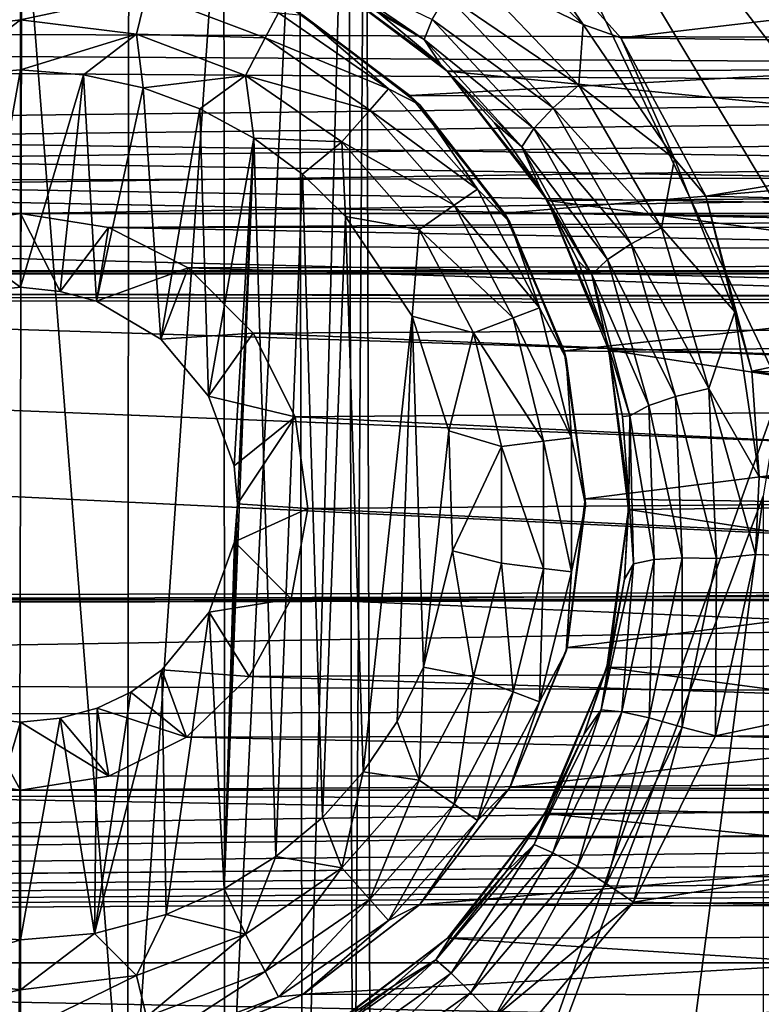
# Model space of a CAD drawing. Header units: metres. Extents: x -95 to 103, y -12 to 12.
# Tile 154 of 256: x -64.2 to -62.5, y 1.23 to 3.5. Entities that reach past the tile are written whole.
import ezdxf

# ---------------------------------------------------------------- set-up
doc = ezdxf.new("R2010")
doc.units = ezdxf.units.M
doc.layers.add('solid_P74500', color=7, linetype='CONTINUOUS')
doc.layers.add('solid_P74500_01', color=7, linetype='CONTINUOUS')

msp = doc.modelspace()

# ---------------------------------------------------------------- linework, layer by layer
at = {"layer": 'solid_P74500'}
for points in [[(-62.165943, 3.03888, -1.8), (-63.405056, 4.65, -1.8), (-59.668255, 5.292052, -1.8)], [(-63.434315, 0.253508, -1.8), (-63.445156, 4.401396, -1.8), (-63.405056, 4.65, -1.8)], [(-63.393276, 0, -1.8), (-63.434315, 0.253508, -1.8), (-63.405056, 4.65, -1.8)], [(-62.338848, 2.865844, -1.8), (-62.451115, 2.647376, -1.8), (-63.405056, 4.65, -1.8)], [(-63.393276, 0, -1.8), (-63.405056, 4.65, -1.8), (-62.451115, 2.647376, -1.8)], [(-62.165943, 3.03888, -1.8), (-62.338848, 2.865844, -1.8), (-63.405056, 4.65, -1.8)], [(92.5, 3.494029, 12.000992), (92.5, 4.408051, 11.696763), (-94.018356, 3.995162, 11.844352)], [(-63.550743, 0.477996, -1.8), (-63.55798, 4.181844, -1.8), (-63.445156, 4.401396, -1.8)], [(-63.434315, 0.253508, -1.8), (-63.550743, 0.477996, -1.8), (-63.445156, 4.401396, -1.8)], [(-63.729462, 0.654936, -1.8), (-63.731747, 4.007948, -1.8), (-63.55798, 4.181844, -1.8)], [(-63.550743, 0.477996, -1.8), (-63.729462, 0.654936, -1.8), (-63.55798, 4.181844, -1.8)], [(-63.953403, 0.767877, -1.8), (-63.950832, 3.895406, -1.8), (-63.731747, 4.007948, -1.8)], [(-63.729462, 0.654936, -1.8), (-63.953403, 0.767877, -1.8), (-63.731747, 4.007948, -1.8)], [(92.5, 3.494029, 12.000992), (-94.018356, 3.995162, 11.844352), (-94.018356, 3.057308, 12.120349)], [(-63.953403, 0.767877, -1.8), (-64.196892, 3.855084, -1.8), (-63.950832, 3.895406, -1.8)], [(-64.203156, 0.806697, -1.8), (-64.442993, 3.893337, -1.8), (-64.196892, 3.855084, -1.8)], [(-63.953403, 0.767877, -1.8), (-64.203156, 0.806697, -1.8), (-64.196892, 3.855084, -1.8)], [(-84.199997, 3.049433, -8.148065), (-14.325, 3.841013, -7.806084), (-85.675003, 3.840867, -7.806155)], [(-84.199997, 3.049433, -8.148065), (-79.199997, 3.049433, -8.148065), (-14.325, 3.841013, -7.806084)], [(-79.199997, 3.049433, -8.148065), (-74.199997, 3.049433, -8.148065), (-14.325, 3.841013, -7.806084)], [(-74.199997, 3.049433, -8.148065), (-69.199997, 3.049433, -8.148065), (-14.325, 3.841013, -7.806084)], [(-69.199997, 3.049433, -8.148065), (-64.199997, 3.049433, -8.148065), (-14.325, 3.841013, -7.806084)], [(-64.199997, 3.049433, -8.148065), (-59.200001, 3.049433, -8.148065), (-14.325, 3.841013, -7.806084)], [(-62.905079, 3.484595, -11.999887), (-63.174294, 3.73789, -11.919488), (-63.094151, 3.760041, -11.921078)], [(-60.320728, 3.746235, -11.925424), (-62.818439, 3.453269, -12.013532), (-63.094151, 3.760041, -11.921078)], [(-62.905079, 3.484595, -11.999887), (-63.094151, 3.760041, -11.921078), (-62.818439, 3.453269, -12.013532)], [(-63.17355, 3.61561, -11.920643), (-63.174294, 3.73789, -11.919488), (-62.905079, 3.484595, -11.999887)], [(-60.320728, 3.746235, -11.925424), (-60.602242, 3.423377, -12.022083), (-62.818439, 3.453269, -12.013532)], [(-63.548164, 3.638093, -11.66437), (-63.270855, 3.449903, -11.739147), (-63.528179, 3.608274, -11.569904)], [(-63.252956, 3.495954, -11.822245), (-63.270855, 3.449903, -11.739147), (-63.548164, 3.638093, -11.66437)], [(-63.270855, 3.449903, -11.739147), (-63.374432, 3.510679, -11.608834), (-63.528179, 3.608274, -11.569904)], [(-60.170376, 3.387967, -10.989617), (-59.882603, 3.602482, -10.921178), (-63.510136, 3.598021, -10.922648)], [(-63.219814, 3.551673, -11.881769), (-63.17355, 3.61561, -11.920643), (-62.915142, 3.344552, -12.009681)], [(-62.915142, 3.344552, -12.009681), (-63.17355, 3.61561, -11.920643), (-62.905079, 3.484595, -11.999887)], [(-64.490105, 3.556991, -12.912048), (-64.199997, 3.592215, -12.912048), (-64.466789, 3.462411, -12.977164)], [(-64.466789, 3.462411, -12.977164), (-64.199997, 3.592215, -12.912048), (-64.199997, 3.494805, -12.977164)], [(-64.199997, 3.592215, -12.912048), (-63.909897, 3.556991, -12.912048), (-64.199997, 3.494805, -12.977164)], [(-60.170376, 3.387967, -10.989617), (-63.510136, 3.598021, -10.922648), (-63.218449, 3.377074, -10.99297)], [(-63.234188, 3.393512, -11.653023), (-63.218449, 3.377074, -10.99297), (-63.510136, 3.598021, -10.922648)], [(-63.234188, 3.393512, -11.653023), (-63.510136, 3.598021, -10.922648), (-63.374432, 3.510679, -11.608834)], [(-63.909897, 3.556991, -12.912048), (-63.933208, 3.462411, -12.977164), (-64.199997, 3.494805, -12.977164)], [(-63.909897, 3.556991, -12.912048), (-63.636654, 3.453363, -12.912048), (-63.933208, 3.462411, -12.977164)], [(-63.60643, 3.510952, -12.814588), (-63.636654, 3.453363, -12.912048), (-63.909897, 3.556991, -12.912048)], [(-8.2, 2.162539, 9.147798), (-90.699997, 2.162539, 9.147798), (-90.699997, 3.55, 8.703878)], [(-16.67, 3.05, 8.891428), (-8.2, 2.162539, 9.147798), (-90.699997, 3.55, 8.703878)], [(-16.67, 3.301332, 8.801205), (-16.67, 3.05, 8.891428), (-90.699997, 3.55, 8.703878)], [(-16.67, 3.301332, 8.801205), (-90.699997, 3.55, 8.703878), (-16.67, 3.55, 8.703878)], [(-42.130733, -2.890517, 0.5), (-88, 3.55, 0.5), (-88, -3.55, 0.5)], [(-16.950249, 3.457469, 0.5), (-16.67, 3.55, 0.5), (-88, 3.55, 0.5)], [(-42.494564, -2.812256, 0.5), (-88, 3.55, 0.5), (-42.130733, -2.890517, 0.5)], [(-42.130733, 2.890517, 0.5), (-37.956421, 3.255723, 0.5), (-88, 3.55, 0.5)], [(-16.950249, 3.457469, 0.5), (-88, 3.55, 0.5), (-37.956421, 3.255723, 0.5)], [(-42.494602, 2.812241, 0.5), (-42.130733, 2.890517, 0.5), (-88, 3.55, 0.5)], [(-42.825382, 2.648475, 0.5), (-42.494602, 2.812241, 0.5), (-88, 3.55, 0.5)], [(-43.105759, 2.409416, 0.5), (-42.825382, 2.648475, 0.5), (-88, 3.55, 0.5)], [(-43.319454, 2.109267, 0.5), (-43.105759, 2.409416, 0.5), (-88, 3.55, 0.5)], [(-43.453747, 1.765491, 0.5), (-43.319454, 2.109267, 0.5), (-88, 3.55, 0.5)], [(-43.5, 1.396225, 0.5), (-43.453747, 1.765491, 0.5), (-88, 3.55, 0.5)], [(-43.5, -1.396225, 0.5), (-43.5, 1.396225, 0.5), (-88, 3.55, 0.5)], [(-43.453735, -1.765533, 0.5), (-43.5, -1.396225, 0.5), (-88, 3.55, 0.5)], [(-43.31942, -2.109326, 0.5), (-43.453735, -1.765533, 0.5), (-88, 3.55, 0.5)], [(-43.105709, -2.409473, 0.5), (-43.31942, -2.109326, 0.5), (-88, 3.55, 0.5)], [(-42.825325, -2.648513, 0.5), (-43.105709, -2.409473, 0.5), (-88, 3.55, 0.5)], [(-42.494564, -2.812256, 0.5), (-42.825325, -2.648513, 0.5), (-88, 3.55, 0.5)], [(-63.219814, 3.551673, -11.881769), (-62.974632, 3.292529, -11.971021), (-63.252956, 3.495954, -11.822245)], [(-63.219814, 3.551673, -11.881769), (-62.915142, 3.344552, -12.009681), (-62.974632, 3.292529, -11.971021)], [(-63.60643, 3.510952, -12.814588), (-63.353024, 3.336038, -12.814588), (-63.636654, 3.453363, -12.912048)], [(-63.549999, 3.505833, -12.7), (-63.353024, 3.336038, -12.814588), (-63.60643, 3.510952, -12.814588)], [(-59.842018, 3.510387, -9.256737), (-63.304291, 3.320911, -9.32639), (-63.571133, 3.51812, -9.253801)], [(-63.549999, 3.505833, -12.7), (-63.571133, 3.51812, -9.253801), (-63.304291, 3.320911, -9.32639)], [(-63.270855, 3.449903, -11.739147), (-63.234188, 3.393512, -11.653023), (-63.374432, 3.510679, -11.608834)], [(-59.842018, 3.510387, -9.256737), (-60.11454, 3.302196, -9.333033), (-63.304291, 3.320911, -9.32639)], [(89.300003, 2.55, 12.237136), (92.5, 3.494029, 12.000992), (-94.018356, 3.057308, 12.120349)], [(-64.466789, 3.462411, -12.977164), (-64.199997, 3.494805, -12.977164), (-64.370331, 3.365383, -13)], [(-64.199997, 3.494805, -12.977164), (-64.199997, 3.38, -13), (-64.370331, 3.365383, -13)], [(-64.199997, 3.494805, -12.977164), (-63.933208, 3.462411, -12.977164), (-64.199997, 3.38, -13)], [(-63.549999, 3.505833, -12.7), (-63.304291, 3.320911, -9.32639), (-63.280762, 3.299239, -12.7)], [(-63.549999, 3.505833, -12.7), (-63.280762, 3.299239, -12.7), (-63.353024, 3.336038, -12.814588)], [(-63.252956, 3.495954, -11.822245), (-63.019138, 3.244979, -11.911822), (-63.270855, 3.449903, -11.739147)], [(-62.974632, 3.292529, -11.971021), (-63.019138, 3.244979, -11.911822), (-63.252956, 3.495954, -11.822245)], [(-62.915142, 3.344552, -12.009681), (-62.905079, 3.484595, -11.999887), (-62.69529, 3.175596, -12.088072)], [(-62.69529, 3.175596, -12.088072), (-62.905079, 3.484595, -11.999887), (-62.818439, 3.453269, -12.013532)], [(-63.933208, 3.462411, -12.977164), (-64.054955, 3.36864, -13), (-64.199997, 3.38, -13)], [(-63.933208, 3.462411, -12.977164), (-63.917507, 3.339016, -13), (-64.054955, 3.36864, -13)], [(-63.933208, 3.462411, -12.977164), (-63.681923, 3.367111, -12.977164), (-63.917507, 3.339016, -13)], [(-63.636654, 3.453363, -12.912048), (-63.681923, 3.367111, -12.977164), (-63.933208, 3.462411, -12.977164)], [(-63.636654, 3.453363, -12.912048), (-63.396152, 3.287356, -12.912048), (-63.681923, 3.367111, -12.977164)], [(-63.353024, 3.336038, -12.814588), (-63.396152, 3.287356, -12.912048), (-63.636654, 3.453363, -12.912048)], [(-63.270855, 3.449903, -11.739147), (-63.046227, 3.202752, -11.829181), (-63.234188, 3.393512, -11.653023)], [(-63.019138, 3.244979, -11.911822), (-63.046227, 3.202752, -11.829181), (-63.270855, 3.449903, -11.739147)], [(-60.602242, 3.423377, -12.022083), (-62.62323, 3.089321, -12.112229), (-62.818439, 3.453269, -12.013532)], [(-62.69529, 3.175596, -12.088072), (-62.818439, 3.453269, -12.013532), (-62.62323, 3.089321, -12.112229)], [(-60.602242, 3.423377, -12.022083), (-60.792988, 3.046415, -12.123092), (-62.62323, 3.089321, -12.112229)], [(-64.370331, 3.365383, -13), (-64.199997, 3.38, -13), (-64.291832, 2.870482, -13)], [(-64.199997, 3.38, -13), (-64.199997, 2.88, -13), (-64.291832, 2.870482, -13)], [(-64.199997, 3.38, -13), (-64.054955, 3.36864, -13), (-64.199997, 2.88, -13)], [(-63.109665, 3.258162, -11.703462), (-63.218449, 3.377074, -10.99297), (-63.234188, 3.393512, -11.653023)], [(-63.046227, 3.202752, -11.829181), (-63.109665, 3.258162, -11.703462), (-63.234188, 3.393512, -11.653023)], [(-60.402279, 3.097138, -11.075095), (-60.170376, 3.387967, -10.989617), (-63.218449, 3.377074, -10.99297)], [(-60.402279, 3.097138, -11.075095), (-63.218449, 3.377074, -10.99297), (-62.987381, 3.07956, -11.079996)], [(-63.003441, 3.106803, -11.755662), (-62.987381, 3.07956, -11.079996), (-63.218449, 3.377074, -10.99297)], [(-63.003441, 3.106803, -11.755662), (-63.218449, 3.377074, -10.99297), (-63.109665, 3.258162, -11.703462)], [(-64.054955, 3.36864, -13), (-64.108688, 2.870527, -13), (-64.199997, 2.88, -13)], [(-64.054955, 3.36864, -13), (-64.024689, 2.847855, -13), (-64.108688, 2.870527, -13)], [(-64.054955, 3.36864, -13), (-63.917507, 3.339016, -13), (-64.024689, 2.847855, -13)], [(-63.681923, 3.367111, -12.977164), (-63.787128, 3.290737, -13), (-63.917507, 3.339016, -13)], [(-63.681923, 3.367111, -12.977164), (-63.663013, 3.223215, -13), (-63.787128, 3.290737, -13)], [(-63.681923, 3.367111, -12.977164), (-63.460747, 3.214443, -12.977164), (-63.663013, 3.223215, -13)], [(-63.396152, 3.287356, -12.912048), (-63.460747, 3.214443, -12.977164), (-63.681923, 3.367111, -12.977164)], [(-63.917507, 3.339016, -13), (-63.876675, 2.760992, -13), (-64.024689, 2.847855, -13)], [(-63.917507, 3.339016, -13), (-63.787128, 3.290737, -13), (-63.876675, 2.760992, -13)], [(-63.353024, 3.336038, -12.814588), (-63.148842, 3.105563, -12.814588), (-63.396152, 3.287356, -12.912048)], [(-63.280762, 3.299239, -12.7), (-63.148842, 3.105563, -12.814588), (-63.353024, 3.336038, -12.814588)], [(-62.974632, 3.292529, -11.971021), (-62.915142, 3.344552, -12.009681), (-62.724915, 3.016603, -12.105072)], [(-62.724915, 3.016603, -12.105072), (-62.915142, 3.344552, -12.009681), (-62.69529, 3.175596, -12.088072)], [(-60.11454, 3.302196, -9.333033), (-63.086582, 3.050882, -9.41818), (-63.304291, 3.320911, -9.32639)], [(-63.280762, 3.299239, -12.7), (-63.304291, 3.320911, -9.32639), (-63.086582, 3.050882, -9.41818)], [(-63.787128, 3.290737, -13), (-63.767342, 2.63014, -13), (-63.876675, 2.760992, -13)], [(-63.787128, 3.290737, -13), (-63.663013, 3.223215, -13), (-63.767342, 2.63014, -13)], [(-63.396152, 3.287356, -12.912048), (-63.202366, 3.068617, -12.912048), (-63.460747, 3.214443, -12.977164)], [(-63.148842, 3.105563, -12.814588), (-63.202366, 3.068617, -12.912048), (-63.396152, 3.287356, -12.912048)], [(-63.280762, 3.299239, -12.7), (-63.086582, 3.050882, -9.41818), (-63.074165, 3.03, -12.7)], [(-63.280762, 3.299239, -12.7), (-63.074165, 3.03, -12.7), (-63.148842, 3.105563, -12.814588)], [(-60.11454, 3.302196, -9.333033), (-60.331928, 3.019476, -9.428296), (-63.086582, 3.050882, -9.41818)], [(-62.974632, 3.292529, -11.971021), (-62.794926, 2.979945, -12.066422), (-63.019138, 3.244979, -11.911822)], [(-62.974632, 3.292529, -11.971021), (-62.724915, 3.016603, -12.105072), (-62.794926, 2.979945, -12.066422)], [(-63.046227, 3.202752, -11.829181), (-63.003441, 3.106803, -11.755662), (-63.109665, 3.258162, -11.703462)], [(-63.019138, 3.244979, -11.911822), (-62.849319, 2.944101, -12.007238), (-63.046227, 3.202752, -11.829181)], [(-62.794926, 2.979945, -12.066422), (-62.849319, 2.944101, -12.007238), (-63.019138, 3.244979, -11.911822)], [(-63.663013, 3.223215, -13), (-63.708229, 2.469405, -13), (-63.767342, 2.63014, -13)], [(-63.663013, 3.223215, -13), (-63.731503, 1.497416, -13), (-63.700718, 2.382048, -13)], [(-63.663013, 3.223215, -13), (-63.611973, 1.571459, -13), (-63.731503, 1.497416, -13)], [(-63.663013, 3.223215, -13), (-63.700718, 2.382048, -13), (-63.708229, 2.469405, -13)], [(-63.663013, 3.223215, -13), (-63.550758, 3.140564, -13), (-63.611973, 1.571459, -13)], [(-63.460747, 3.214443, -12.977164), (-63.550758, 3.140564, -13), (-63.663013, 3.223215, -13)], [(-63.460747, 3.214443, -12.977164), (-63.451893, 3.04319, -13), (-63.550758, 3.140564, -13)], [(-63.460747, 3.214443, -12.977164), (-63.282532, 3.013281, -12.977164), (-63.451893, 3.04319, -13)], [(-63.202366, 3.068617, -12.912048), (-63.282532, 3.013281, -12.977164), (-63.460747, 3.214443, -12.977164)], [(-63.046227, 3.202752, -11.829181), (-62.885517, 2.909325, -11.924619), (-63.003441, 3.106803, -11.755662)], [(-62.849319, 2.944101, -12.007238), (-62.885517, 2.909325, -11.924619), (-63.046227, 3.202752, -11.829181)], [(-62.724915, 3.016603, -12.105072), (-62.69529, 3.175596, -12.088072), (-62.556755, 2.823383, -12.176609)], [(-62.556755, 2.823383, -12.176609), (-62.69529, 3.175596, -12.088072), (-62.62323, 3.089321, -12.112229)], [(-63.550758, 3.140564, -13), (-63.505363, 1.660704, -13), (-63.611973, 1.571459, -13)], [(-63.550758, 3.140564, -13), (-63.451893, 3.04319, -13), (-63.505363, 1.660704, -13)], [(-63.148842, 3.105563, -12.814588), (-63.005745, 2.832921, -12.814588), (-63.202366, 3.068617, -12.912048)], [(-63.074165, 3.03, -12.7), (-63.005745, 2.832921, -12.814588), (-63.148842, 3.105563, -12.814588)], [(-62.917637, 2.941731, -11.808992), (-62.987381, 3.07956, -11.079996), (-63.003441, 3.106803, -11.755662)], [(-62.885517, 2.909325, -11.924619), (-62.917637, 2.941731, -11.808992), (-63.003441, 3.106803, -11.755662)], [(-60.548115, 2.756503, -11.164752), (-60.402279, 3.097138, -11.075095), (-62.987381, 3.07956, -11.079996)], [(-60.548115, 2.756503, -11.164752), (-62.987381, 3.07956, -11.079996), (-62.84621, 2.735547, -11.169906)], [(-62.854237, 2.765902, -11.863027), (-62.84621, 2.735547, -11.169906), (-62.987381, 3.07956, -11.079996)], [(-62.854237, 2.765902, -11.863027), (-62.987381, 3.07956, -11.079996), (-62.917637, 2.941731, -11.808992)], [(-60.792988, 3.046415, -12.123092), (-62.517639, 2.687148, -12.207753), (-62.62323, 3.089321, -12.112229)], [(-62.556755, 2.823383, -12.176609), (-62.62323, 3.089321, -12.112229), (-62.517639, 2.687148, -12.207753)], [(89.300003, 2.55, 12.237136), (-94.018356, 3.057308, 12.120349), (-94.018356, 2.100752, 12.322209)], [(-63.202366, 3.068617, -12.912048), (-63.066559, 2.809857, -12.912048), (-63.282532, 3.013281, -12.977164)], [(-63.005745, 2.832921, -12.814588), (-63.066559, 2.809857, -12.912048), (-63.202366, 3.068617, -12.912048)], [(-69.199997, 3.049433, -8.148065), (-68.997627, 3.017784, -8.15984), (-64.199997, 3.049433, -8.148065)], [(-68.997627, 3.017784, -8.15984), (-64.39473, 3.020148, -8.158965), (-64.199997, 3.049433, -8.148065)], [(-64.199997, 2.88, -13), (-64.199997, 3.049433, -8.148065), (-64.39473, 3.020148, -8.158965)], [(-64.199997, 3.049433, -8.148065), (-63.997627, 3.017784, -8.15984), (-59.200001, 3.049433, -8.148065)], [(-64.108688, 2.870527, -13), (-63.997627, 3.017784, -8.15984), (-64.199997, 3.049433, -8.148065)], [(-64.199997, 2.88, -13), (-64.108688, 2.870527, -13), (-64.199997, 3.049433, -8.148065)], [(-63.997627, 3.017784, -8.15984), (-59.394733, 3.020148, -8.158965), (-59.200001, 3.049433, -8.148065)], [(-63.451893, 3.04319, -13), (-63.411118, 1.76597, -13), (-63.505363, 1.660704, -13)], [(-63.451893, 3.04319, -13), (-63.298901, 2.813346, -13), (-63.411118, 1.76597, -13)], [(-63.282532, 3.013281, -12.977164), (-63.298901, 2.813346, -13), (-63.451893, 3.04319, -13)], [(-60.331928, 3.019476, -9.428296), (-62.949402, 2.733988, -9.515004), (-63.086582, 3.050882, -9.41818)], [(-63.074165, 3.03, -12.7), (-63.086582, 3.050882, -9.41818), (-62.949402, 2.733988, -9.515004)], [(-60.792988, 3.046415, -12.123092), (-60.888783, 2.63359, -12.219419), (-62.517639, 2.687148, -12.207753)], [(-64.291832, 2.870482, -13), (-64.199997, 2.88, -13), (-64.39473, 3.020148, -8.158965)], [(-64.108688, 2.870527, -13), (-64.024689, 2.847855, -13), (-63.997627, 3.017784, -8.15984)], [(-64.024689, 2.847855, -13), (-63.813747, 2.924519, -8.193728), (-63.997627, 3.017784, -8.15984)], [(-63.997627, 3.017784, -8.15984), (-59.571693, 2.935004, -8.189979), (-59.394733, 3.020148, -8.158965)], [(-63.997627, 3.017784, -8.15984), (-63.813747, 2.924519, -8.193728), (-59.571693, 2.935004, -8.189979)], [(-63.282532, 3.013281, -12.977164), (-63.157639, 2.775315, -12.977164), (-63.298901, 2.813346, -13)], [(-63.066559, 2.809857, -12.912048), (-63.157639, 2.775315, -12.977164), (-63.282532, 3.013281, -12.977164)], [(-63.074165, 3.03, -12.7), (-62.949402, 2.733988, -9.515004), (-62.944298, 2.716465, -12.7)], [(-63.074165, 3.03, -12.7), (-62.944298, 2.716465, -12.7), (-63.005745, 2.832921, -12.814588)], [(-60.331928, 3.019476, -9.428296), (-60.459759, 2.700557, -9.524547), (-62.949402, 2.733988, -9.515004)], [(-62.794926, 2.979945, -12.066422), (-62.724915, 3.016603, -12.105072), (-62.616047, 2.64741, -12.197927)], [(-62.616047, 2.64741, -12.197927), (-62.724915, 3.016603, -12.105072), (-62.556755, 2.823383, -12.176609)], [(-62.794926, 2.979945, -12.066422), (-62.692802, 2.628927, -12.159114), (-62.849319, 2.944101, -12.007238)], [(-62.794926, 2.979945, -12.066422), (-62.616047, 2.64741, -12.197927), (-62.692802, 2.628927, -12.159114)], [(-62.849319, 2.944101, -12.007238), (-62.754227, 2.607949, -12.099682), (-62.885517, 2.909325, -11.924619)], [(-62.692802, 2.628927, -12.159114), (-62.754227, 2.607949, -12.099682), (-62.849319, 2.944101, -12.007238)], [(-64.024689, 2.847855, -13), (-63.876675, 2.760992, -13), (-63.813747, 2.924519, -8.193728)], [(-63.876675, 2.760992, -13), (-63.664497, 2.774547, -8.245719), (-63.813747, 2.924519, -8.193728)], [(-63.813747, 2.924519, -8.193728), (-59.719204, 2.796605, -8.238264), (-59.571693, 2.935004, -8.189979)], [(-63.813747, 2.924519, -8.193728), (-63.664497, 2.774547, -8.245719), (-59.719204, 2.796605, -8.238264)], [(-62.885517, 2.909325, -11.924619), (-62.854237, 2.765902, -11.863027), (-62.917637, 2.941731, -11.808992)], [(-90.699997, 2.917726, 11.123708), (89.300003, 2.45, 11.235991), (-92.5, 1.797969, 11.358385)], [(-90.699997, 2.917726, 11.123708), (-16.78986, 2.912514, 11.097919), (-17, 2.917726, 11.123708)], [(-90.699997, 2.910733, 11.071284), (-16.78986, 2.912514, 11.097919), (-90.699997, 2.917726, 11.123708)], [(-90.699997, 2.910733, 11.071284), (-16.580158, 2.910733, 11.071284), (-16.78986, 2.912514, 11.097919)], [(-90.699997, 1.617044, 10.880484), (-13, 1.617046, 10.880494), (-13, 2.910733, 10.607904)], [(-14.790274, 2.910733, 10.839775), (-16.580158, 2.910733, 11.071284), (-90.699997, 2.910733, 11.071284)], [(-90.699997, 2.910733, 11.071284), (-13, 2.910733, 10.607904), (-14.790274, 2.910733, 10.839775)], [(-90.699997, 2.910733, 11.071284), (-90.699997, 2.910733, 11.022143), (-13, 2.910733, 10.607904)], [(-90.699997, 2.910733, 10.607904), (-13, 2.910733, 10.607904), (-90.699997, 2.910733, 11.022143)], [(-90.699997, 1.617044, 10.880484), (-13, 2.910733, 10.607904), (-90.699997, 2.910733, 10.607904)], [(-62.885517, 2.909325, -11.924619), (-62.797775, 2.584173, -12.016713), (-62.854237, 2.765902, -11.863027)], [(-62.754227, 2.607949, -12.099682), (-62.797775, 2.584173, -12.016713), (-62.885517, 2.909325, -11.924619)], [(-63.005745, 2.832921, -12.814588), (-62.93206, 2.533956, -12.814588), (-63.066559, 2.809857, -12.912048)], [(-62.944298, 2.716465, -12.7), (-62.93206, 2.533956, -12.814588), (-63.005745, 2.832921, -12.814588)], [(-63.298901, 2.813346, -13), (-63.333118, 1.881509, -13), (-63.411118, 1.76597, -13)], [(-63.298901, 2.813346, -13), (-63.272678, 2.00642, -13), (-63.333118, 1.881509, -13)], [(-63.298901, 2.813346, -13), (-63.214642, 2.550327, -13), (-63.272678, 2.00642, -13)], [(-63.157639, 2.775315, -12.977164), (-63.214642, 2.550327, -13), (-63.298901, 2.813346, -13)], [(-63.066559, 2.809857, -12.912048), (-62.996624, 2.526116, -12.912048), (-63.157639, 2.775315, -12.977164)], [(-62.93206, 2.533956, -12.814588), (-62.996624, 2.526116, -12.912048), (-63.066559, 2.809857, -12.912048)], [(-62.616047, 2.64741, -12.197927), (-62.556755, 2.823383, -12.176609), (-62.500256, 2.4446, -12.258627)], [(-62.556755, 2.823383, -12.176609), (-62.517639, 2.687148, -12.207753), (-62.500256, 2.4446, -12.258627)], [(-63.664497, 2.774547, -8.245719), (-59.821316, 2.613603, -8.298137), (-59.719204, 2.796605, -8.238264)], [(-63.876675, 2.760992, -13), (-63.767342, 2.63014, -13), (-63.664497, 2.774547, -8.245719)], [(-63.767342, 2.63014, -13), (-63.567863, 2.582519, -8.307863), (-63.664497, 2.774547, -8.245719)], [(-63.664497, 2.774547, -8.245719), (-63.567863, 2.582519, -8.307863), (-59.821316, 2.613603, -8.298137)], [(-63.157639, 2.775315, -12.977164), (-63.093323, 2.514375, -12.977164), (-63.214642, 2.550327, -13)], [(-62.996624, 2.526116, -12.912048), (-63.093323, 2.514375, -12.977164), (-63.157639, 2.775315, -12.977164)], [(-62.814804, 2.58307, -11.913528), (-62.84621, 2.735547, -11.169906), (-62.854237, 2.765902, -11.863027)], [(-62.797775, 2.584173, -12.016713), (-62.814804, 2.58307, -11.913528), (-62.854237, 2.765902, -11.863027)], [(-60.599396, 2.391351, -11.248619), (-60.548115, 2.756503, -11.164752), (-62.84621, 2.735547, -11.169906)], [(-60.459759, 2.700557, -9.524547), (-62.900593, 2.393657, -9.606269), (-62.949402, 2.733988, -9.515004)], [(-62.944298, 2.716465, -12.7), (-62.949402, 2.733988, -9.515004), (-62.900593, 2.393657, -9.606269)], [(-60.599396, 2.391351, -11.248619), (-62.84621, 2.735547, -11.169906), (-62.80077, 2.369275, -11.25329)], [(-62.800091, 2.396032, -11.96127), (-62.80077, 2.369275, -11.25329), (-62.84621, 2.735547, -11.169906)], [(-62.800091, 2.396032, -11.96127), (-62.84621, 2.735547, -11.169906), (-62.814804, 2.58307, -11.913528)], [(-62.944298, 2.716465, -12.7), (-62.900593, 2.393657, -9.606269), (-62.900002, 2.38, -12.7)], [(-62.944298, 2.716465, -12.7), (-62.900002, 2.38, -12.7), (-62.93206, 2.533956, -12.814588)], [(-60.459759, 2.700557, -9.524547), (-60.49892, 2.360528, -9.614464), (-62.900593, 2.393657, -9.606269)], [(-60.899837, 2.444274, -12.258692), (-62.500256, 2.4446, -12.258627), (-62.517639, 2.687148, -12.207753)], [(-60.888783, 2.63359, -12.219419), (-60.899837, 2.444274, -12.258692), (-62.517639, 2.687148, -12.207753)], [(-63.767342, 2.63014, -13), (-63.708229, 2.469405, -13), (-63.567863, 2.582519, -8.307863)], [(-63.393276, 0, -1.8), (-62.451115, 2.647376, -1.8), (-62.491016, 2.4, -1.8)], [(-62.692802, 2.628927, -12.159114), (-62.677441, 2.258194, -12.241754), (-62.754227, 2.607949, -12.099682)], [(-62.692802, 2.628927, -12.159114), (-62.616047, 2.64741, -12.197927), (-62.598629, 2.256756, -12.280824)], [(-62.692802, 2.628927, -12.159114), (-62.598629, 2.256756, -12.280824), (-62.677441, 2.258194, -12.241754)], [(-62.616047, 2.64741, -12.197927), (-62.500256, 2.4446, -12.258627), (-62.509251, 2.265586, -12.292971)], [(-62.598629, 2.256756, -12.280824), (-62.616047, 2.64741, -12.197927), (-62.509251, 2.265586, -12.292971)], [(-63.567863, 2.582519, -8.307863), (-59.861565, 2.402006, -8.36184), (-59.821316, 2.613603, -8.298137)], [(-62.754227, 2.607949, -12.099682), (-62.741875, 2.254269, -12.181929), (-62.797775, 2.584173, -12.016713)], [(-62.677441, 2.258194, -12.241754), (-62.741875, 2.254269, -12.181929), (-62.754227, 2.607949, -12.099682)], [(-63.708229, 2.469405, -13), (-63.700718, 2.382048, -13), (-63.567863, 2.582519, -8.307863)], [(-63.700718, 2.382048, -13), (-63.538475, 2.371784, -8.370462), (-63.567863, 2.582519, -8.307863)], [(-63.567863, 2.582519, -8.307863), (-63.538475, 2.371784, -8.370462), (-59.861565, 2.402006, -8.36184)], [(-62.797775, 2.584173, -12.016713), (-62.800091, 2.396032, -11.96127), (-62.814804, 2.58307, -11.913528)], [(-62.797775, 2.584173, -12.016713), (-62.789516, 2.244179, -12.098412), (-62.800091, 2.396032, -11.96127)], [(-62.741875, 2.254269, -12.181929), (-62.789516, 2.244179, -12.098412), (-62.797775, 2.584173, -12.016713)], [(89.300003, 2.500021, 12.247444), (89.300003, 2.55, 12.237136), (-94.018356, 2.100752, 12.322209)], [(-63.214642, 2.550327, -13), (-63.205719, 2.274285, -13), (-63.272678, 2.00642, -13)], [(-63.093323, 2.514375, -12.977164), (-63.205719, 2.274285, -13), (-63.214642, 2.550327, -13)], [(-63.093323, 2.514375, -12.977164), (-63.093323, 2.245625, -12.977164), (-63.205719, 2.274285, -13)], [(-62.996624, 2.526116, -12.912048), (-62.996624, 2.233884, -12.912048), (-63.093323, 2.514375, -12.977164)], [(-62.996624, 2.233884, -12.912048), (-63.093323, 2.245625, -12.977164), (-63.093323, 2.514375, -12.977164)], [(-62.93206, 2.533956, -12.814588), (-62.93206, 2.226044, -12.814588), (-62.996624, 2.526116, -12.912048)], [(-62.93206, 2.226044, -12.814588), (-62.996624, 2.233884, -12.912048), (-62.996624, 2.526116, -12.912048)], [(-62.900002, 2.38, -12.7), (-62.93206, 2.226044, -12.814588), (-62.93206, 2.533956, -12.814588)], [(89.300003, 2.45, 12.257548), (89.300003, 2.500021, 12.247444), (-94.018356, 2.100752, 12.322209)], [(92.5, 2.45, 12.257548), (89.300003, 2.45, 12.257548), (-94.018356, 2.100752, 12.322209)], [(92.5, 1.230983, 12.439234), (92.5, 2.45, 12.257548), (-94.018356, 2.100752, 12.322209)], [(-60.884411, 2.208822, -12.303296), (-62.509251, 2.265586, -12.292971), (-62.500256, 2.4446, -12.258627)], [(-60.899837, 2.444274, -12.258692), (-60.884411, 2.208822, -12.303296), (-62.500256, 2.4446, -12.258627)], [(-63.538475, 2.371784, -8.370462), (-59.831985, 2.190957, -8.419602), (-59.861565, 2.402006, -8.36184)], [(-62.491016, -2.4, -1.8), (-63.405056, -4.65, -1.8), (-62.491016, 2.4, -1.8)], [(-63.393276, 0, -1.8), (-62.491016, 2.4, -1.8), (-63.405056, -4.65, -1.8)], [(-63.731503, 1.497416, -13), (-63.707512, 2.29461, -13), (-63.700718, 2.382048, -13)], [(-63.700718, 2.382048, -13), (-63.707512, 2.29461, -13), (-63.538475, 2.371784, -8.370462)], [(-62.900002, 2.38, -12.7), (-62.942589, 2.051732, -9.685061), (-62.944298, 2.043535, -12.7)], [(-62.900002, 2.38, -12.7), (-62.944298, 2.043535, -12.7), (-62.93206, 2.226044, -12.814588)], [(-60.49892, 2.360528, -9.614464), (-62.942589, 2.051732, -9.685061), (-62.900593, 2.393657, -9.606269)], [(-62.900002, 2.38, -12.7), (-62.900593, 2.393657, -9.606269), (-62.942589, 2.051732, -9.685061)], [(-62.810452, 2.209238, -12.004983), (-62.80077, 2.369275, -11.25329), (-62.800091, 2.396032, -11.96127)], [(-62.789516, 2.244179, -12.098412), (-62.810452, 2.209238, -12.004983), (-62.800091, 2.396032, -11.96127)], [(-60.553837, 2.025086, -11.320292), (-60.599396, 2.391351, -11.248619), (-62.80077, 2.369275, -11.25329)], [(-63.707512, 2.29461, -13), (-63.577015, 2.164172, -8.426527), (-63.538475, 2.371784, -8.370462)], [(-63.538475, 2.371784, -8.370462), (-63.577015, 2.164172, -8.426527), (-59.831985, 2.190957, -8.419602)], [(-60.49892, 2.360528, -9.614464), (-60.450348, 2.023985, -9.690897), (-62.942589, 2.051732, -9.685061)], [(-60.553837, 2.025086, -11.320292), (-62.80077, 2.369275, -11.25329), (-62.851048, 2.005872, -11.323713)], [(-62.845127, 2.027416, -12.042666), (-62.851048, 2.005872, -11.323713), (-62.80077, 2.369275, -11.25329)], [(-62.845127, 2.027416, -12.042666), (-62.80077, 2.369275, -11.25329), (-62.810452, 2.209238, -12.004983)], [(-63.707512, 2.29461, -13), (-63.765335, 2.133235, -13), (-63.577015, 2.164172, -8.426527)], [(-63.731503, 1.497416, -13), (-63.765335, 2.133235, -13), (-63.707512, 2.29461, -13)], [(-63.157639, 1.984685, -12.977164), (-63.272678, 2.00642, -13), (-63.205719, 2.274285, -13)], [(-63.093323, 2.245625, -12.977164), (-63.157639, 1.984685, -12.977164), (-63.205719, 2.274285, -13)], [(-60.884411, 2.208822, -12.303296), (-62.600765, 1.848754, -12.362529), (-62.509251, 2.265586, -12.292971)], [(-62.598629, 2.256756, -12.280824), (-62.509251, 2.265586, -12.292971), (-62.600765, 1.848754, -12.362529)], [(-63.066559, 1.950143, -12.912048), (-63.157639, 1.984685, -12.977164), (-63.093323, 2.245625, -12.977164)], [(-62.996624, 2.233884, -12.912048), (-63.066559, 1.950143, -12.912048), (-63.093323, 2.245625, -12.977164)], [(-62.789516, 2.244179, -12.098412), (-62.863766, 1.908708, -12.164896), (-62.810452, 2.209238, -12.004983)], [(-62.816269, 1.903966, -12.24896), (-62.863766, 1.908708, -12.164896), (-62.789516, 2.244179, -12.098412)], [(-62.741875, 2.254269, -12.181929), (-62.816269, 1.903966, -12.24896), (-62.789516, 2.244179, -12.098412)], [(-62.753593, 1.89015, -12.309177), (-62.816269, 1.903966, -12.24896), (-62.741875, 2.254269, -12.181929)], [(-62.677441, 2.258194, -12.241754), (-62.677937, 1.868499, -12.348504), (-62.753593, 1.89015, -12.309177)], [(-62.677441, 2.258194, -12.241754), (-62.753593, 1.89015, -12.309177), (-62.741875, 2.254269, -12.181929)], [(-62.677441, 2.258194, -12.241754), (-62.598629, 2.256756, -12.280824), (-62.677937, 1.868499, -12.348504)], [(-62.677937, 1.868499, -12.348504), (-62.598629, 2.256756, -12.280824), (-62.600765, 1.848754, -12.362529)], [(-63.005745, 1.92708, -12.814588), (-63.066559, 1.950143, -12.912048), (-62.996624, 2.233884, -12.912048)], [(-62.93206, 2.226044, -12.814588), (-63.005745, 1.92708, -12.814588), (-62.996624, 2.233884, -12.912048)], [(-62.944298, 2.043535, -12.7), (-63.005745, 1.92708, -12.814588), (-62.93206, 2.226044, -12.814588)], [(-62.863766, 1.908708, -12.164896), (-62.845127, 2.027416, -12.042666), (-62.810452, 2.209238, -12.004983)], [(-60.884411, 2.208822, -12.303296), (-60.780819, 1.798082, -12.37), (-62.600765, 1.848754, -12.362529)], [(-63.577015, 2.164172, -8.426527), (-59.739246, 2.0028, -8.466332), (-59.831985, 2.190957, -8.419602)], [(-8.2, 0.726812, 9.37156), (-90.699997, 0.726812, 9.37156), (-90.699997, 2.162539, 9.147798)], [(-8.2, 0.726812, 9.37156), (-90.699997, 2.162539, 9.147798), (-8.2, 2.162539, 9.147798)], [(-63.765335, 2.133235, -13), (-63.673595, 1.985125, -8.470494), (-63.577015, 2.164172, -8.426527)], [(-63.577015, 2.164172, -8.426527), (-63.673595, 1.985125, -8.470494), (-59.739246, 2.0028, -8.466332)], [(-63.765335, 2.133235, -13), (-63.87468, 2.000879, -13), (-63.673595, 1.985125, -8.470494)], [(-63.864315, 1.438026, -13), (-63.87468, 2.000879, -13), (-63.765335, 2.133235, -13)], [(-63.731503, 1.497416, -13), (-63.864315, 1.438026, -13), (-63.765335, 2.133235, -13)], [(92.5, 1.230983, 12.439234), (-94.018356, 2.100752, 12.322209), (-94.018356, 1.131346, 12.448697)], [(-62.944298, 2.043535, -12.7), (-63.073563, 1.731045, -9.747486), (-63.074165, 1.73, -12.7)], [(-62.944298, 2.043535, -12.7), (-63.074165, 1.73, -12.7), (-63.005745, 1.92708, -12.814588)], [(-60.450348, 2.023985, -9.690897), (-63.073563, 1.731045, -9.747486), (-62.942589, 2.051732, -9.685061)], [(-62.944298, 2.043535, -12.7), (-62.942589, 2.051732, -9.685061), (-63.073563, 1.731045, -9.747486)], [(-60.450348, 2.023985, -9.690897), (-60.317436, 1.715714, -9.750196), (-63.073563, 1.731045, -9.747486)], [(-62.902889, 1.853215, -12.075004), (-62.851048, 2.005872, -11.323713), (-62.845127, 2.027416, -12.042666)], [(-62.863766, 1.908708, -12.164896), (-62.902889, 1.853215, -12.075004), (-62.845127, 2.027416, -12.042666)], [(-60.413464, 1.68181, -11.376358), (-60.553837, 2.025086, -11.320292), (-62.851048, 2.005872, -11.323713)], [(-64.029671, 1.394617, -13), (-63.946198, 1.949256, -13), (-63.87468, 2.000879, -13)], [(-63.864315, 1.438026, -13), (-64.029671, 1.394617, -13), (-63.87468, 2.000879, -13)], [(-63.87468, 2.000879, -13), (-63.946198, 1.949256, -13), (-63.817497, 1.845929, -8.501914)], [(-63.87468, 2.000879, -13), (-63.817497, 1.845929, -8.501914), (-63.673595, 1.985125, -8.470494)], [(-63.673595, 1.985125, -8.470494), (-59.592632, 1.853611, -8.500242), (-59.739246, 2.0028, -8.466332)], [(-63.282532, 1.746719, -12.977164), (-63.333118, 1.881509, -13), (-63.272678, 2.00642, -13)], [(-63.157639, 1.984685, -12.977164), (-63.282532, 1.746719, -12.977164), (-63.272678, 2.00642, -13)], [(-60.413464, 1.68181, -11.376358), (-62.851048, 2.005872, -11.323713), (-62.993355, 1.6701, -11.378082)], [(-62.982853, 1.688223, -12.102405), (-62.993355, 1.6701, -11.378082), (-62.851048, 2.005872, -11.323713)], [(-62.982853, 1.688223, -12.102405), (-62.851048, 2.005872, -11.323713), (-62.902889, 1.853215, -12.075004)], [(-63.673595, 1.985125, -8.470494), (-63.817497, 1.845929, -8.501914), (-59.592632, 1.853611, -8.500242)], [(-63.202366, 1.691383, -12.912048), (-63.282532, 1.746719, -12.977164), (-63.157639, 1.984685, -12.977164)], [(-63.066559, 1.950143, -12.912048), (-63.202366, 1.691383, -12.912048), (-63.157639, 1.984685, -12.977164)], [(-64.029671, 1.394617, -13), (-64.023689, 1.912484, -13), (-63.946198, 1.949256, -13)], [(-63.946198, 1.949256, -13), (-64.023689, 1.912484, -13), (-63.817497, 1.845929, -8.501914)], [(-63.148842, 1.654437, -12.814588), (-63.202366, 1.691383, -12.912048), (-63.066559, 1.950143, -12.912048)], [(-63.005745, 1.92708, -12.814588), (-63.148842, 1.654437, -12.814588), (-63.066559, 1.950143, -12.912048)], [(-63.074165, 1.73, -12.7), (-63.148842, 1.654437, -12.814588), (-63.005745, 1.92708, -12.814588)], [(-64.023689, 1.912484, -13), (-64.10817, 1.889518, -13), (-63.996643, 1.756095, -8.520923)], [(-64.029671, 1.394617, -13), (-64.10817, 1.889518, -13), (-64.023689, 1.912484, -13)], [(-64.023689, 1.912484, -13), (-63.996643, 1.756095, -8.520923), (-63.817497, 1.845929, -8.501914)], [(-62.863766, 1.908708, -12.164896), (-63.018017, 1.598689, -12.214326), (-62.902889, 1.853215, -12.075004)], [(-62.974976, 1.579811, -12.298806), (-63.018017, 1.598689, -12.214326), (-62.863766, 1.908708, -12.164896)], [(-62.816269, 1.903966, -12.24896), (-62.974976, 1.579811, -12.298806), (-62.863766, 1.908708, -12.164896)], [(-62.918827, 1.549303, -12.359322), (-62.974976, 1.579811, -12.298806), (-62.816269, 1.903966, -12.24896)], [(-62.753593, 1.89015, -12.309177), (-62.918827, 1.549303, -12.359322), (-62.816269, 1.903966, -12.24896)], [(-64.291313, 1.889473, -13), (-64.407204, 1.757161, -8.520703), (-64.199997, 1.723817, -8.527512)], [(-64.345047, 1.39136, -13), (-64.291313, 1.889473, -13), (-64.199997, 1.88, -13)], [(-64.345047, 1.39136, -13), (-64.199997, 1.88, -13), (-64.199997, 1.38, -13)], [(-64.291313, 1.889473, -13), (-64.199997, 1.723817, -8.527512), (-64.199997, 1.88, -13)], [(-64.10817, 1.889518, -13), (-64.199997, 1.88, -13), (-63.996643, 1.756095, -8.520923)], [(-64.199997, 1.38, -13), (-64.199997, 1.88, -13), (-64.10817, 1.889518, -13)], [(-64.029671, 1.394617, -13), (-64.199997, 1.38, -13), (-64.10817, 1.889518, -13)], [(-64.199997, 1.88, -13), (-64.199997, 1.723817, -8.527512), (-63.996643, 1.756095, -8.520923)], [(-63.282532, 1.746719, -12.977164), (-63.411118, 1.76597, -13), (-63.333118, 1.881509, -13)], [(-62.753593, 1.89015, -12.309177), (-62.851475, 1.508794, -12.398843), (-62.918827, 1.549303, -12.359322)], [(-62.753593, 1.89015, -12.309177), (-62.677937, 1.868499, -12.348504), (-62.851475, 1.508794, -12.398843)], [(-62.851475, 1.508794, -12.398843), (-62.677937, 1.868499, -12.348504), (-62.789726, 1.466333, -12.413697)], [(-62.677937, 1.868499, -12.348504), (-62.600765, 1.848754, -12.362529), (-62.789726, 1.466333, -12.413697)], [(-63.817497, 1.845929, -8.501914), (-63.996643, 1.756095, -8.520923), (-59.4072, 1.757161, -8.520703)], [(-63.817497, 1.845929, -8.501914), (-59.4072, 1.757161, -8.520703), (-59.592632, 1.853611, -8.500242)], [(-63.018017, 1.598689, -12.214326), (-62.982853, 1.688223, -12.102405), (-62.902889, 1.853215, -12.075004)], [(-60.780819, 1.798082, -12.37), (-62.789726, 1.466333, -12.413697), (-62.600765, 1.848754, -12.362529)], [(-92.5, 1.797969, 11.358385), (-17, 0.3, 11.496086), (-90.699997, 0.3, 11.496086)], [(-92.5, 1.797969, 11.358385), (89.300003, 1.232091, 11.4338), (-17, 0.3, 11.496086)], [(-60.780819, 1.798082, -12.37), (-60.585335, 1.429255, -12.41802), (-62.789726, 1.466333, -12.413697)], [(-63.460747, 1.545556, -12.977164), (-63.505363, 1.660704, -13), (-63.411118, 1.76597, -13)], [(-63.282532, 1.746719, -12.977164), (-63.460747, 1.545556, -12.977164), (-63.411118, 1.76597, -13)], [(-69.199997, 1.723817, -8.527512), (-64.199997, 1.723817, -8.527512), (-64.407204, 1.757161, -8.520703)], [(-64.199997, 1.723817, -8.527512), (-59.200001, 1.723817, -8.527512), (-59.4072, 1.757161, -8.520703)], [(-63.996643, 1.756095, -8.520923), (-64.199997, 1.723817, -8.527512), (-59.4072, 1.757161, -8.520703)], [(-63.396152, 1.472644, -12.912048), (-63.460747, 1.545556, -12.977164), (-63.282532, 1.746719, -12.977164)], [(-63.202366, 1.691383, -12.912048), (-63.396152, 1.472644, -12.912048), (-63.282532, 1.746719, -12.977164)], [(-19.200001, 1.723817, -8.527512), (-85.675003, 1.326951, -8.597916), (-14.325, 1.327031, -8.597901)], [(-24.200001, 1.723817, -8.527512), (-85.675003, 1.326951, -8.597916), (-19.200001, 1.723817, -8.527512)], [(-29.200001, 1.723817, -8.527512), (-85.675003, 1.326951, -8.597916), (-24.200001, 1.723817, -8.527512)], [(-34.200001, 1.723817, -8.527512), (-85.675003, 1.326951, -8.597916), (-29.200001, 1.723817, -8.527512)], [(-39.200001, 1.723817, -8.527512), (-85.675003, 1.326951, -8.597916), (-34.200001, 1.723817, -8.527512)], [(-44.200001, 1.723817, -8.527512), (-85.675003, 1.326951, -8.597916), (-39.200001, 1.723817, -8.527512)], [(-49.200001, 1.723817, -8.527512), (-85.675003, 1.326951, -8.597916), (-44.200001, 1.723817, -8.527512)], [(-54.200001, 1.723817, -8.527512), (-85.675003, 1.326951, -8.597916), (-49.200001, 1.723817, -8.527512)], [(-59.200001, 1.723817, -8.527512), (-85.675003, 1.326951, -8.597916), (-54.200001, 1.723817, -8.527512)], [(-64.199997, 1.723817, -8.527512), (-85.675003, 1.326951, -8.597916), (-59.200001, 1.723817, -8.527512)], [(-69.199997, 1.723817, -8.527512), (-85.675003, 1.326951, -8.597916), (-64.199997, 1.723817, -8.527512)], [(-60.317436, 1.715714, -9.750196), (-63.281578, 1.460365, -9.791698), (-63.073563, 1.731045, -9.747486)], [(-63.074165, 1.73, -12.7), (-63.073563, 1.731045, -9.747486), (-63.281578, 1.460365, -9.791698)], [(-63.074165, 1.73, -12.7), (-63.281578, 1.460365, -9.791698), (-63.280762, 1.460761, -12.7)], [(-63.074165, 1.73, -12.7), (-63.280762, 1.460761, -12.7), (-63.148842, 1.654437, -12.814588)], [(-60.317436, 1.715714, -9.750196), (-60.109528, 1.451621, -9.792997), (-63.281578, 1.460365, -9.791698)], [(-63.353024, 1.423962, -12.814588), (-63.396152, 1.472644, -12.912048), (-63.202366, 1.691383, -12.912048)], [(-63.148842, 1.654437, -12.814588), (-63.353024, 1.423962, -12.814588), (-63.202366, 1.691383, -12.912048)], [(-63.083858, 1.534879, -12.124618), (-62.993355, 1.6701, -11.378082), (-62.982853, 1.688223, -12.102405)], [(-63.018017, 1.598689, -12.214326), (-63.083858, 1.534879, -12.124618), (-62.982853, 1.688223, -12.102405)], [(-60.189861, 1.390416, -11.415636), (-60.413464, 1.68181, -11.376358), (-62.993355, 1.6701, -11.378082)], [(-63.460747, 1.545556, -12.977164), (-63.611973, 1.571459, -13), (-63.505363, 1.660704, -13)], [(-63.280762, 1.460761, -12.7), (-63.353024, 1.423962, -12.814588), (-63.148842, 1.654437, -12.814588)], [(-60.189861, 1.390416, -11.415636), (-62.993355, 1.6701, -11.378082), (-63.217285, 1.38336, -11.416493)], [(-63.204075, 1.396062, -12.142079), (-63.217285, 1.38336, -11.416493), (-62.993355, 1.6701, -11.378082)], [(-63.204075, 1.396062, -12.142079), (-62.993355, 1.6701, -11.378082), (-63.083858, 1.534879, -12.124618)], [(-90.699997, 0.3, 10.995909), (-13, 0.3, 10.995909), (-13, 1.617046, 10.880494)], [(-90.699997, 1.617044, 10.880484), (-90.699997, 0.3, 10.995909), (-13, 1.617046, 10.880494)], [(-63.018017, 1.598689, -12.214326), (-63.244076, 1.334146, -12.24753), (-63.083858, 1.534879, -12.124618)], [(-63.209122, 1.303384, -12.332254), (-63.244076, 1.334146, -12.24753), (-63.018017, 1.598689, -12.214326)], [(-62.974976, 1.579811, -12.298806), (-63.209122, 1.303384, -12.332254), (-63.018017, 1.598689, -12.214326)], [(-63.681923, 1.392889, -12.977164), (-63.731503, 1.497416, -13), (-63.611973, 1.571459, -13)], [(-63.460747, 1.545556, -12.977164), (-63.681923, 1.392889, -12.977164), (-63.611973, 1.571459, -13)], [(-63.163609, 1.258754, -12.392944), (-63.209122, 1.303384, -12.332254), (-62.974976, 1.579811, -12.298806)], [(-62.918827, 1.549303, -12.359322), (-63.163609, 1.258754, -12.392944), (-62.974976, 1.579811, -12.298806)], [(-63.636654, 1.306637, -12.912048), (-63.681923, 1.392889, -12.977164), (-63.460747, 1.545556, -12.977164)], [(-63.396152, 1.472644, -12.912048), (-63.636654, 1.306637, -12.912048), (-63.460747, 1.545556, -12.977164)], [(-62.918827, 1.549303, -12.359322), (-63.109077, 1.202228, -12.43258), (-63.163609, 1.258754, -12.392944)], [(-62.918827, 1.549303, -12.359322), (-62.851475, 1.508794, -12.398843), (-63.109077, 1.202228, -12.43258)], [(-63.244076, 1.334146, -12.24753), (-63.204075, 1.396062, -12.142079), (-63.083858, 1.534879, -12.124618)], [(-63.681923, 1.392889, -12.977164), (-63.864315, 1.438026, -13), (-63.731503, 1.497416, -13)], [(-63.109077, 1.202228, -12.43258), (-62.851475, 1.508794, -12.398843), (-62.789726, 1.466333, -12.413697)], [(-63.60643, 1.249048, -12.814588), (-63.636654, 1.306637, -12.912048), (-63.396152, 1.472644, -12.912048)], [(-63.353024, 1.423962, -12.814588), (-63.60643, 1.249048, -12.814588), (-63.396152, 1.472644, -12.912048)], [(-63.280762, 1.460761, -12.7), (-63.549072, 1.254951, -9.820137), (-63.549999, 1.254167, -12.7)], [(-63.280762, 1.460761, -12.7), (-63.549999, 1.254167, -12.7), (-63.353024, 1.423962, -12.814588)], [(-63.280762, 1.460761, -12.7), (-63.281578, 1.460365, -9.791698), (-63.549072, 1.254951, -9.820137)], [(-60.109528, 1.451621, -9.792997), (-63.549072, 1.254951, -9.820137), (-63.281578, 1.460365, -9.791698)], [(-60.109528, 1.451621, -9.792997), (-59.843708, 1.250829, -9.820663), (-63.549072, 1.254951, -9.820137)], [(-63.109077, 1.202228, -12.43258), (-62.789726, 1.466333, -12.413697), (-63.060299, 1.146616, -12.4473)], [(-60.585335, 1.429255, -12.41802), (-63.060299, 1.146616, -12.4473), (-62.789726, 1.466333, -12.413697)], [(-63.933208, 1.297589, -12.977164), (-64.029671, 1.394617, -13), (-63.864315, 1.438026, -13)], [(-63.681923, 1.392889, -12.977164), (-63.933208, 1.297589, -12.977164), (-63.864315, 1.438026, -13)], [(-60.585335, 1.429255, -12.41802), (-60.314949, 1.123883, -12.449373), (-63.060299, 1.146616, -12.4473)], [(-63.549999, 1.254167, -12.7), (-63.60643, 1.249048, -12.814588), (-63.353024, 1.423962, -12.814588)], [(-64.466789, 1.297589, -12.977164), (-64.345047, 1.39136, -13), (-64.199997, 1.38, -13)], [(-64.199997, 1.265195, -12.977164), (-64.199997, 1.38, -13), (-64.029671, 1.394617, -13)], [(-63.933208, 1.297589, -12.977164), (-64.199997, 1.265195, -12.977164), (-64.029671, 1.394617, -13)], [(-63.909897, 1.203009, -12.912048), (-63.933208, 1.297589, -12.977164), (-63.681923, 1.392889, -12.977164)], [(-63.636654, 1.306637, -12.912048), (-63.909897, 1.203009, -12.912048), (-63.681923, 1.392889, -12.977164)], [(-59.901657, 1.168839, -11.440447), (-63.217285, 1.38336, -11.416493), (-63.504288, 1.165409, -11.440796)], [(-63.494488, 1.170764, -12.165951), (-63.504288, 1.165409, -11.440796), (-63.217285, 1.38336, -11.416493)], [(-63.494488, 1.170764, -12.165951), (-63.217285, 1.38336, -11.416493), (-63.341702, 1.27396, -12.155999)], [(-63.341702, 1.27396, -12.155999), (-63.217285, 1.38336, -11.416493), (-63.204075, 1.396062, -12.142079)], [(-63.244076, 1.334146, -12.24753), (-63.341702, 1.27396, -12.155999), (-63.204075, 1.396062, -12.142079)], [(-59.901657, 1.168839, -11.440447), (-60.189861, 1.390416, -11.415636), (-63.217285, 1.38336, -11.416493)], [(-64.466789, 1.297589, -12.977164), (-64.199997, 1.38, -13), (-64.199997, 1.265195, -12.977164)], [(-85, 0.5, -8.68562), (-14.325, 1.327031, -8.597901), (-85.675003, 1.326951, -8.597916)], [(-85, 0.5, -8.68562), (-15, 0.5, -8.68562), (-14.325, 1.327031, -8.597901)], [(-63.244076, 1.334146, -12.24753), (-63.528473, 1.132365, -12.267332), (-63.341702, 1.27396, -12.155999)], [(-63.504086, 1.092943, -12.352169), (-63.528473, 1.132365, -12.267332), (-63.244076, 1.334146, -12.24753)], [(-63.209122, 1.303384, -12.332254), (-63.504086, 1.092943, -12.352169), (-63.244076, 1.334146, -12.24753)], [(-64.490105, 1.203009, -12.912048), (-64.466789, 1.297589, -12.977164), (-64.199997, 1.265195, -12.977164)], [(-64.199997, 1.167785, -12.912048), (-64.199997, 1.265195, -12.977164), (-63.933208, 1.297589, -12.977164)], [(-63.909897, 1.203009, -12.912048), (-64.199997, 1.167785, -12.912048), (-63.933208, 1.297589, -12.977164)], [(-63.894333, 1.139861, -12.814588), (-63.909897, 1.203009, -12.912048), (-63.636654, 1.306637, -12.912048)], [(-63.60643, 1.249048, -12.814588), (-63.894333, 1.139861, -12.814588), (-63.636654, 1.306637, -12.912048)], [(-63.472229, 1.037824, -12.412939), (-63.504086, 1.092943, -12.352169), (-63.209122, 1.303384, -12.332254)], [(-63.163609, 1.258754, -12.392944), (-63.472229, 1.037824, -12.412939), (-63.209122, 1.303384, -12.332254)], [(-63.528473, 1.132365, -12.267332), (-63.494488, 1.170764, -12.165951), (-63.341702, 1.27396, -12.155999)], [(-64.490105, 1.203009, -12.912048), (-64.199997, 1.265195, -12.977164), (-64.199997, 1.167785, -12.912048)], [(-63.863537, 1.124296, -12.7), (-63.894333, 1.139861, -12.814588), (-63.60643, 1.249048, -12.814588)], [(-63.549999, 1.254167, -12.7), (-63.859554, 1.125687, -9.835793), (-63.863537, 1.124296, -12.7)], [(-63.549999, 1.254167, -12.7), (-63.863537, 1.124296, -12.7), (-63.60643, 1.249048, -12.814588)], [(-59.843708, 1.250829, -9.820663), (-63.859554, 1.125687, -9.835793), (-63.549072, 1.254951, -9.820137)], [(-63.549999, 1.254167, -12.7), (-63.549072, 1.254951, -9.820137), (-63.859554, 1.125687, -9.835793)], [(-59.843708, 1.250829, -9.820663), (-59.536236, 1.124511, -9.835928), (-63.859554, 1.125687, -9.835793)], [(-63.163609, 1.258754, -12.392944), (-63.433994, 0.96925, -12.452627), (-63.472229, 1.037824, -12.412939)], [(-63.163609, 1.258754, -12.392944), (-63.109077, 1.202228, -12.43258), (-63.433994, 0.96925, -12.452627)]]:
    msp.add_3dface(points, dxfattribs=at)
at = {"layer": 'solid_P74500_01'}
for points in [[(-90.699997, 2.917726, 11.123708), (89.300003, 2.500025, 11.224967), (89.300003, 2.45, 11.235991)], [(-90.699997, 2.917726, 11.123708), (89.300003, 2.55, 11.213719), (89.300003, 2.500025, 11.224967)], [(-90.699997, 2.917726, 11.123708), (92.5, 2.55, 11.213719), (89.300003, 2.55, 11.213719)], [(-90.699997, 2.917726, 11.123708), (-17, 2.917726, 11.123708), (92.5, 2.55, 11.213719)], [(-92.5, 1.797969, 11.358385), (89.300003, 2.45, 11.235991), (89.300003, 1.232091, 11.4338)], [(-92.5, 0.112291, -11.499452), (-90.699997, 0.112291, -11.499452), (92.5, 1.76526, -11.363467)], [(-19.200001, 0.98, -11.458167), (-92.5, 0.112291, -11.499452), (92.5, 1.76526, -11.363467)], [(-90.699997, 0, -11.5), (92.5, 0, -11.5), (92.5, 1.76526, -11.363467)], [(-90.699997, 0.056146, -11.499863), (-90.699997, 0, -11.5), (92.5, 1.76526, -11.363467)], [(-90.699997, 0.112291, -11.499452), (-90.699997, 0.056146, -11.499863), (92.5, 1.76526, -11.363467)]]:
    msp.add_3dface(points, dxfattribs=at)

doc.saveas('drawing.dxf')
